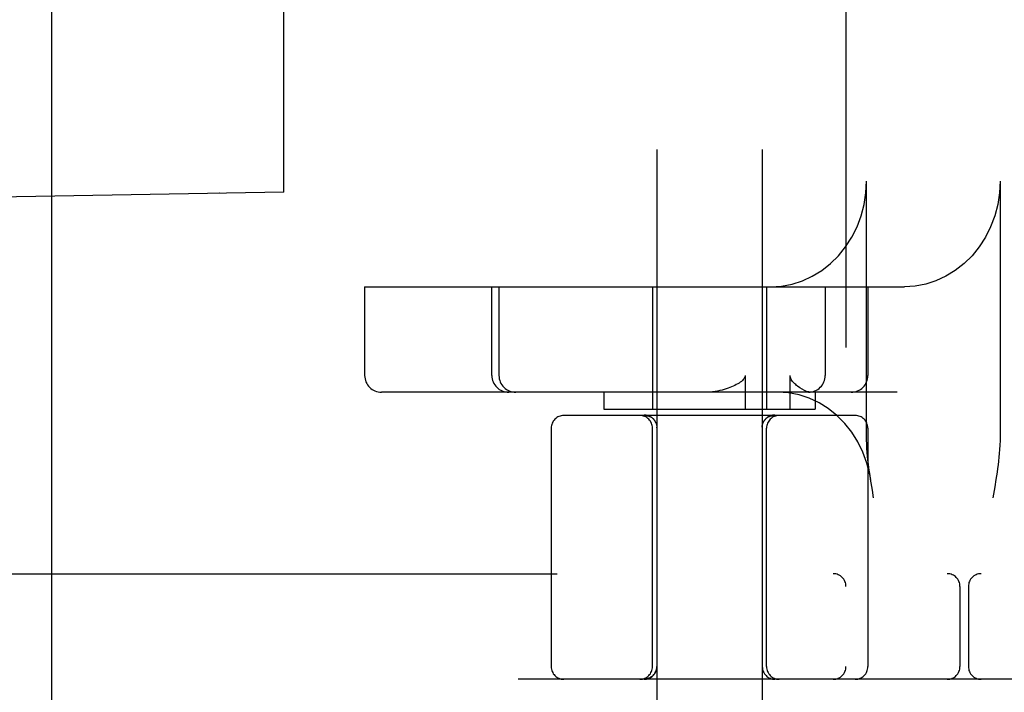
# Model space of a CAD drawing. Header units: inches. Extents: x 0 to 215, y 0 to 139.
# Tile 63 of 114: x 125.147 to 126.313, y 50.485 to 51.282. Entities that reach past the tile are written whole.
import ezdxf

# ---------------------------------------------------------------- set-up
doc = ezdxf.new("R2010")
doc.units = ezdxf.units.IN
doc.header["$LTSCALE"] = 11.804375
doc.header["$MEASUREMENT"] = 0
doc.linetypes.add('HIDDEN', pattern=[0.2, 0.1, -0.1])
doc.layers.add('DEFAULT_2', color=8, linetype='HIDDEN')

msp = doc.modelspace()

# ---------------------------------------------------------------- linework, layer by layer
at = {"layer": 'DEFAULT_2', "color": 8, "linetype": 'HIDDEN'}
for p, q in [((126.2504, 54.968), (126.2504, 49.4675)), ((126.1254, 54.435), (126.1254, 50.0005)), ((125.1854, 50.3133), (125.1854, 53.6883)), ((125.9014, 53.489), (125.9014, 50.0198)), ((126.0264, 53.489), (126.0264, 50.0198)), ((125.3839, 52.9253), (125.3839, 51.0764)), ((125.46, 51.0778), (125.46, 52.9239)), ((126.1497, 50.7893), (126.1497, 51.0908)), ((126.3079, 51.0908), (126.3079, 50.7893)), ((125.46, 51.0778), (124.6649, 51.0639)), ((125.384, 51.0764), (125.3839, 51.0764)), ((125.5556, 50.9658), (125.5556, 50.8608)), ((125.5556, 50.9658), (126.1946, 50.9658)), ((125.7062, 50.8608), (125.7062, 50.9658)), ((125.7146, 50.9658), (125.7146, 50.8608)), ((125.8964, 50.9658), (125.8964, 50.8208)), ((126.0314, 50.9658), (126.0314, 50.8208)), ((126.1009, 50.9658), (126.1009, 50.8608)), ((126.1515, 50.9658), (126.1515, 50.8608)), ((126.0062, 50.8608), (126.0062, 50.8208)), ((126.0592, 50.8208), (126.0592, 50.8608)), ((126.1861, 50.8408), (125.5756, 50.8408)), ((125.8389, 50.8408), (125.8389, 50.8208)), ((126.0889, 50.8408), (126.0889, 50.8208)), ((125.8389, 50.8208), (126.0889, 50.8208)), ((126.1364, 50.8133), (125.7914, 50.8133)), ((125.8878, 50.8133), (125.8879, 50.8133)), ((125.8878, 50.8133), (125.8881, 50.8133)), ((125.8881, 50.8133), (125.8883, 50.8133)), ((125.8883, 50.8133), (125.8886, 50.8133)), ((125.8891, 50.8133), (125.8894, 50.8132)), ((125.894, 50.8117), (125.8944, 50.8115)), ((125.8944, 50.8115), (125.8947, 50.8113)), ((125.8947, 50.8113), (125.8951, 50.8111)), ((125.8957, 50.8107), (125.896, 50.8105)), ((125.896, 50.8105), (125.8963, 50.8102)), ((125.8963, 50.8102), (125.8966, 50.81)), ((125.8966, 50.81), (125.8969, 50.8097)), ((125.8969, 50.8097), (125.8972, 50.8094)), ((125.8971, 50.8095), (125.8973, 50.8094)), ((125.8974, 50.8092), (125.8973, 50.8094)), ((126.0281, 50.8062), (126.0279, 50.8058)), ((126.0285, 50.8068), (126.0283, 50.8065)), ((126.0289, 50.8074), (126.0287, 50.8071)), ((126.0298, 50.8086), (126.0296, 50.8083)), ((126.0304, 50.8092), (126.0301, 50.8089)), ((126.0305, 50.8094), (126.0306, 50.8095)), ((126.0306, 50.8094), (126.0309, 50.8097)), ((126.0309, 50.8097), (126.0306, 50.8095)), ((126.0309, 50.8097), (126.0312, 50.81)), ((126.0312, 50.81), (126.0315, 50.8102)), ((126.0321, 50.8107), (126.0324, 50.8109)), ((126.0324, 50.8109), (126.0327, 50.8111)), ((126.0327, 50.8111), (126.0331, 50.8113)), ((126.033, 50.8113), (126.0334, 50.8115)), ((126.0381, 50.8132), (126.0384, 50.8132)), ((126.0384, 50.8132), (126.0387, 50.8133)), ((126.0387, 50.8133), (126.0389, 50.8133)), ((126.0389, 50.8133), (126.0392, 50.8133)), ((126.0392, 50.8133), (126.0395, 50.8133)), ((126.0394, 50.8133), (126.0397, 50.8133)), ((126.0397, 50.8133), (126.0399, 50.8133)), ((126.0399, 50.8133), (126.04, 50.8133)), ((125.7764, 50.7983), (125.7764, 50.5158)), ((125.8964, 50.5158), (125.8964, 50.7983)), ((125.9015, 50.7993), (125.9015, 50.7996)), ((125.9015, 50.7987), (125.9015, 50.7993)), ((126.0263, 50.7996), (126.0262, 50.7993)), ((126.0262, 50.7993), (126.0262, 50.7987)), ((126.0262, 50.7987), (126.0264, 50.7893)), ((126.0314, 50.5158), (126.0314, 50.7983)), ((126.1514, 50.7983), (126.1514, 50.5158)), ((126.0264, 50.7893), (126.0264, 50.7804)), ((126.1567, 50.7246), (126.1553, 50.7334)), ((126.303, 50.7373), (126.3016, 50.7287)), ((126.1582, 50.7158), (126.1567, 50.7246)), ((124.6029, 50.6258), (126.8079, 50.6258)), ((126.2604, 50.6108), (126.2604, 50.5158)), ((126.2704, 50.6108), (126.2704, 50.5158)), ((126.9179, 50.5008), (124.6029, 50.5008))]:
    msp.add_line(p, q, dxfattribs=at)
for points in [[(126.0364, 50.9658), (126.0492, 50.9666), (126.0616, 50.969), (126.0738, 50.9729), (126.0856, 50.9782), (126.0967, 50.985), (126.1071, 50.9931), (126.1165, 51.0025), (126.125, 51.0129), (126.1324, 51.0243), (126.1385, 51.0366), (126.1434, 51.0496), (126.1469, 51.063), (126.149, 51.0768), (126.1497, 51.0908)], [(126.3079, 51.0908), (126.3072, 51.0768), (126.3051, 51.063), (126.3015, 51.0496), (126.2967, 51.0366), (126.2905, 51.0243), (126.2832, 51.0129), (126.2747, 51.0025), (126.2652, 50.9931), (126.2549, 50.985), (126.2437, 50.9782), (126.232, 50.9729), (126.2198, 50.969), (126.2073, 50.9666), (126.1946, 50.9658)], [(126.0062, 50.8608), (126.006, 50.8595), (126.0055, 50.8581), (126.0048, 50.8569), (126.0038, 50.8558), (126.0028, 50.8547), (126.0016, 50.8537), (126.0003, 50.8527), (125.9988, 50.8517), (125.9973, 50.8507), (125.9956, 50.8498), (125.9939, 50.8489), (125.992, 50.848), (125.9901, 50.8472), (125.988, 50.8464), (125.9859, 50.8456), (125.9837, 50.8448), (125.9813, 50.8441), (125.9788, 50.8434), (125.9762, 50.8427), (125.9734, 50.8421), (125.9704, 50.8416), (125.9673, 50.8412), (125.964, 50.8409), (125.9605, 50.8408)], [(126.0681, 50.848), (126.067, 50.8489), (126.066, 50.8498), (126.065, 50.8507), (126.064, 50.8517), (126.0631, 50.8526), (126.0623, 50.8536), (126.0615, 50.8547), (126.0607, 50.8558), (126.0601, 50.857), (126.0596, 50.8582), (126.0593, 50.8595), (126.0592, 50.8608)], [(126.1547, 50.7373), (126.1535, 50.7435), (126.1501, 50.7569), (126.1454, 50.7697), (126.1394, 50.782), (126.1322, 50.7934), (126.124, 50.8038), (126.1147, 50.8132), (126.1045, 50.8214), (126.0936, 50.8282), (126.082, 50.8337), (126.0699, 50.8376), (126.0574, 50.84), (126.0448, 50.8408)], [(126.0836, 50.8408), (126.0813, 50.8411), (126.0789, 50.8418), (126.0763, 50.8429), (126.0736, 50.8443), (126.0708, 50.846), (126.0681, 50.848)], [(125.8876, 50.8137), (125.8872, 50.8137), (125.8869, 50.8137), (125.8865, 50.8137)], [(125.8869, 50.8137), (125.8872, 50.8137), (125.8876, 50.8137), (125.888, 50.8137), (125.8884, 50.8136), (125.8888, 50.8136), (125.8892, 50.8135), (125.8896, 50.8134), (125.89, 50.8133), (125.8904, 50.8132), (125.8908, 50.8131), (125.8911, 50.813), (125.8915, 50.8129), (125.8919, 50.8128), (125.8922, 50.8126), (125.8926, 50.8125), (125.893, 50.8123), (125.8933, 50.8121), (125.8937, 50.812), (125.894, 50.8118), (125.8944, 50.8116), (125.8947, 50.8114), (125.895, 50.8112), (125.8954, 50.8109), (125.8957, 50.8107), (125.896, 50.8105), (125.8963, 50.8102), (125.8966, 50.81)], [(125.8888, 50.8136), (125.8884, 50.8136), (125.888, 50.8137)], [(125.8911, 50.813), (125.8908, 50.8131), (125.8904, 50.8132), (125.89, 50.8133), (125.8896, 50.8134), (125.8892, 50.8135)], [(126.0315, 50.8102), (126.0318, 50.8105), (126.0321, 50.8107), (126.0324, 50.8109), (126.0327, 50.8112), (126.0331, 50.8114), (126.0334, 50.8116), (126.0337, 50.8118), (126.0341, 50.812), (126.0344, 50.8121), (126.0348, 50.8123), (126.0352, 50.8125), (126.0355, 50.8126), (126.0359, 50.8128), (126.0363, 50.8129), (126.0366, 50.813), (126.037, 50.8131), (126.0374, 50.8132), (126.0378, 50.8133), (126.0382, 50.8134), (126.0386, 50.8135), (126.039, 50.8136), (126.0393, 50.8136), (126.0397, 50.8137), (126.0401, 50.8137), (126.0405, 50.8137), (126.0409, 50.8137), (126.0413, 50.8137)], [(126.039, 50.8136), (126.0386, 50.8135), (126.0382, 50.8134), (126.0378, 50.8133), (126.0374, 50.8132), (126.037, 50.8131), (126.0366, 50.813), (126.0363, 50.8129), (126.0359, 50.8128), (126.0355, 50.8126), (126.0352, 50.8125), (126.0348, 50.8123), (126.0344, 50.8121), (126.0341, 50.812), (126.0337, 50.8118), (126.0334, 50.8116), (126.0331, 50.8114), (126.0327, 50.8112), (126.0324, 50.8109), (126.0321, 50.8107), (126.0318, 50.8105), (126.0315, 50.8102)], [(126.0401, 50.8137), (126.0397, 50.8137), (126.0393, 50.8136)], [(126.0413, 50.8137), (126.0409, 50.8137), (126.0405, 50.8137)], [(125.8886, 50.8133), (125.8888, 50.8133), (125.8891, 50.8133)], [(125.8894, 50.8132), (125.8897, 50.8132), (125.89, 50.8131), (125.8903, 50.8131), (125.8906, 50.813), (125.891, 50.8129), (125.8913, 50.8128), (125.8916, 50.8127), (125.892, 50.8126), (125.8923, 50.8125), (125.8927, 50.8124), (125.893, 50.8122), (125.8934, 50.8121), (125.8937, 50.8119), (125.894, 50.8117)], [(125.8896, 50.8132), (125.8899, 50.8132), (125.8902, 50.8131), (125.8905, 50.813), (125.8908, 50.813), (125.8911, 50.8129), (125.8914, 50.8128), (125.8918, 50.8127), (125.8921, 50.8126), (125.8924, 50.8125), (125.8928, 50.8123), (125.8931, 50.8122), (125.8934, 50.812), (125.8938, 50.8119), (125.8941, 50.8117)], [(125.8937, 50.812), (125.8933, 50.8121), (125.893, 50.8123), (125.8926, 50.8125)], [(125.8963, 50.8102), (125.896, 50.8105), (125.8957, 50.8107), (125.8954, 50.8109), (125.895, 50.8112), (125.8947, 50.8114), (125.8944, 50.8116)], [(125.895, 50.8111), (125.8954, 50.8109), (125.8957, 50.8107)], [(125.8973, 50.8094), (125.8974, 50.8092), (125.8977, 50.8089), (125.8979, 50.8086), (125.8982, 50.8083), (125.8984, 50.808), (125.8987, 50.8077), (125.8989, 50.8074), (125.8991, 50.8071)], [(125.9007, 50.8041), (125.9005, 50.8045), (125.9004, 50.8048), (125.9002, 50.8051), (125.9001, 50.8055), (125.8999, 50.8058), (125.8997, 50.8062), (125.8995, 50.8065), (125.8993, 50.8068), (125.8991, 50.8071), (125.8989, 50.8074), (125.8987, 50.8077), (125.8984, 50.808), (125.8982, 50.8083), (125.8979, 50.8086), (125.8977, 50.8089)], [(125.9007, 50.8041), (125.9008, 50.8037), (125.9009, 50.8034), (125.901, 50.803), (125.9011, 50.8026), (125.9012, 50.8023), (125.9013, 50.8019), (125.9013, 50.8015), (125.9014, 50.8012), (125.9014, 50.8008), (125.9015, 50.8004), (125.9015, 50.8), (125.9015, 50.7996)], [(126.0263, 50.7996), (126.0263, 50.8), (126.0263, 50.8004), (126.0263, 50.8008), (126.0264, 50.8012), (126.0264, 50.8015), (126.0265, 50.8019), (126.0266, 50.8023), (126.0267, 50.8026), (126.0268, 50.803), (126.0269, 50.8034), (126.027, 50.8037), (126.0271, 50.8041), (126.0273, 50.8045), (126.0274, 50.8048), (126.0276, 50.8051), (126.0277, 50.8055), (126.0279, 50.8058), (126.0281, 50.8062), (126.0283, 50.8065), (126.0285, 50.8068), (126.0287, 50.8071), (126.0289, 50.8074), (126.0291, 50.8077), (126.0293, 50.808), (126.0296, 50.8083), (126.0298, 50.8086), (126.0301, 50.8089), (126.0304, 50.8092), (126.0305, 50.8094)], [(126.0315, 50.8102), (126.0318, 50.8105), (126.0321, 50.8107)], [(126.0334, 50.8115), (126.0337, 50.8117), (126.0341, 50.8119), (126.0344, 50.8121), (126.0348, 50.8122), (126.0351, 50.8124), (126.0355, 50.8125), (126.0358, 50.8126), (126.0361, 50.8127), (126.0365, 50.8128), (126.0368, 50.8129), (126.0372, 50.813), (126.0375, 50.8131), (126.0378, 50.8131), (126.0381, 50.8132)], [(126.0337, 50.8117), (126.034, 50.8119), (126.0343, 50.812), (126.0347, 50.8122), (126.035, 50.8123), (126.0354, 50.8125), (126.0357, 50.8126), (126.036, 50.8127), (126.0363, 50.8128), (126.0367, 50.8129), (126.037, 50.813), (126.0373, 50.813), (126.0376, 50.8131), (126.0379, 50.8132), (126.0381, 50.8132)], [(125.9015, 50.7987), (125.9015, 50.7939), (125.9014, 50.7848)], [(126.1553, 50.7334), (126.1546, 50.7378), (126.1539, 50.7422), (126.1533, 50.7466), (126.1526, 50.7511), (126.1521, 50.7557), (126.1515, 50.7603), (126.151, 50.7649), (126.1506, 50.7696), (126.1503, 50.7744), (126.15, 50.7793), (126.1498, 50.7843), (126.1497, 50.7893)], [(126.3079, 50.7893), (126.3078, 50.7836), (126.3076, 50.7782), (126.3073, 50.7731), (126.3069, 50.7683), (126.3065, 50.7637), (126.306, 50.7592), (126.3055, 50.7548), (126.3049, 50.7504), (126.3043, 50.746), (126.3037, 50.7417), (126.303, 50.7373)], [(126.3016, 50.7287), (126.3002, 50.7201), (126.2995, 50.7158)], [(125.9014, 50.5158), (125.9014, 50.5156), (125.9014, 50.5152), (125.9014, 50.5148), (125.9013, 50.5144), (125.9013, 50.514), (125.9012, 50.5136), (125.9012, 50.5132), (125.9011, 50.5128), (125.901, 50.5124), (125.9009, 50.5121), (125.9008, 50.5117), (125.9007, 50.5113), (125.9006, 50.5109), (125.9004, 50.5106), (125.9003, 50.5102), (125.9001, 50.5098), (125.9, 50.5095), (125.8998, 50.5091), (125.8996, 50.5088), (125.8994, 50.5084), (125.8992, 50.5081), (125.899, 50.5077), (125.8988, 50.5074), (125.8986, 50.5071), (125.8983, 50.5068), (125.8981, 50.5064), (125.8978, 50.5061), (125.8976, 50.5058), (125.8973, 50.5056), (125.897, 50.5053), (125.8967, 50.505), (125.8965, 50.5047), (125.8962, 50.5045), (125.8959, 50.5042), (125.8955, 50.504), (125.8952, 50.5037), (125.8949, 50.5035), (125.8946, 50.5033), (125.8942, 50.5031), (125.8939, 50.5029), (125.8936, 50.5027), (125.8932, 50.5025), (125.8929, 50.5023), (125.8925, 50.5021), (125.8921, 50.502), (125.8918, 50.5018), (125.8914, 50.5017), (125.891, 50.5016), (125.8907, 50.5015), (125.8903, 50.5014), (125.8899, 50.5013), (125.8895, 50.5012), (125.8891, 50.5011), (125.8887, 50.501), (125.8883, 50.501), (125.8879, 50.5009), (125.8876, 50.5009), (125.8872, 50.5009), (125.8868, 50.5008), (125.8864, 50.5008)]]:
    msp.add_lwpolyline(points, dxfattribs=at)
for centre, radius, start, end in [((125.5756, 50.8608), 0.02, 180, 270), ((125.7262, 50.8608), 0.02, 180, 270), ((125.7346, 50.8608), 0.02, 180, 270), ((126.0809, 50.8608), 0.02, 270, 360), ((126.1315, 50.8608), 0.02, 270, 360), ((125.7914, 50.7983), 0.015, 90, 180), ((125.8814, 50.7983), 0.015, 0, 90), ((126.0464, 50.7983), 0.015, 90, 180), ((126.1364, 50.7983), 0.015, 0, 90), ((126.1104, 50.6108), 0.015, 0, 90), ((126.2454, 50.6108), 0.015, 0, 90), ((126.2854, 50.6108), 0.015, 90, 180), ((125.7914, 50.5158), 0.015, 180, 270), ((125.8814, 50.5158), 0.015, 270, 360), ((125.8864, 50.5158), 0.015, 270, 360), ((126.0414, 50.5158), 0.015, 180, 270), ((126.0464, 50.5158), 0.015, 180, 270), ((126.1104, 50.5158), 0.015, 270, 360), ((126.1364, 50.5158), 0.015, 270, 360), ((126.2454, 50.5158), 0.015, 270, 360), ((126.2854, 50.5158), 0.015, 180, 270)]:
    msp.add_arc(centre, radius, start, end, dxfattribs=at)

doc.saveas('drawing.dxf')
